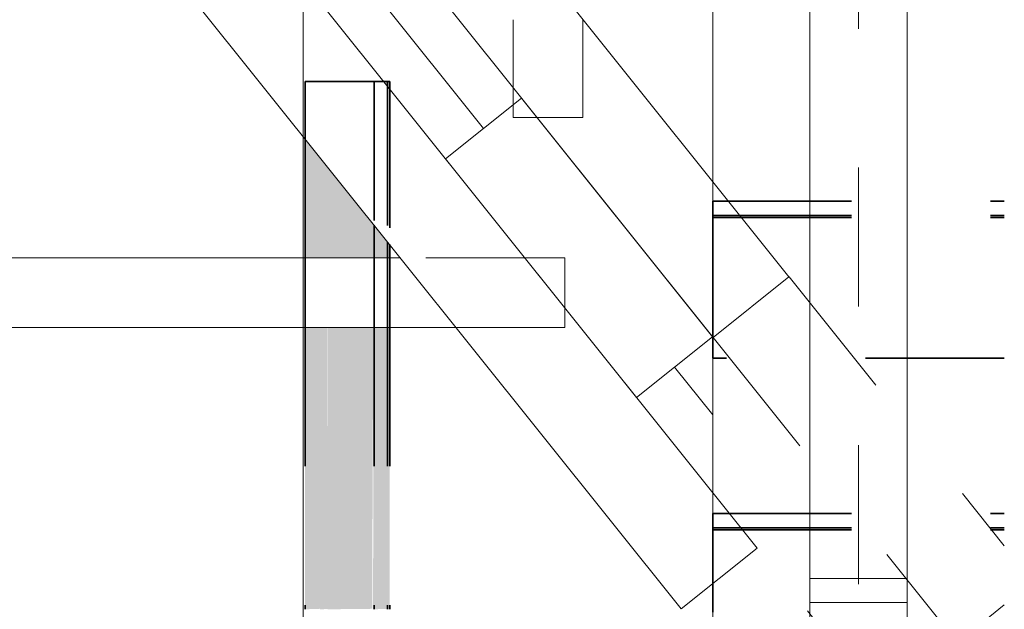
# Model space of a CAD drawing. Header units: metres. Extents: x -16.9 to 14.1, y -9.7 to 11.
# Tile 170 of 256: x -9.729 to -9.02, y -0.124 to 0.301. Entities that reach past the tile are written whole.
import ezdxf

# ---------------------------------------------------------------- set-up
doc = ezdxf.new("R2010")
doc.units = ezdxf.units.M
doc.linetypes.add('Ligne de quadrillage', pattern=[0.022225, 0.0127, -0.003175, 0.003175, -0.003175])
doc.linetypes.add('Tiret', pattern=[0.00635, 0.003175, -0.003175])
for name, color, linetype, lineweight in [('A-ROOF', 132, 'Continuous', 18), ('G-ANNO-SYMB', 111, 'Continuous', 9), ('S-BEAM', 12, 'Continuous', 18), ('S-BEAM-HDLN', 1, 'Tiret', 18), ('S-GRID', 1, 'Continuous', 9)]:
    doc.layers.add(name, color=color, linetype=linetype, lineweight=lineweight)

# ---------------------------------------------------------------- blocks, each defined once
blk = doc.blocks.new('Poutre - Bois de construction de dimensions courantes - 70 220-4728678-PH R_1 PROJET toiture haute')
at = {"layer": 'S-BEAM'}
for p, q in [((-9.16029, -0.33898), (-9.16029, -0.11898)), ((-9.16029, -0.11898), (-9.09029, -0.11898)), ((-9.09029, -0.11898), (-9.09029, -0.33898)), ((-9.09029, -0.33898), (-9.16029, -0.33898))]:
    blk.add_line(p, q, dxfattribs=at)
blk = doc.blocks.new('Poutre - Bois de construction de dimensions courantes - 70 220-4781788-PH R_1 PROJET toiture haute')
at = {"layer": 'S-BEAM'}
for p, q in [((-9.42256, 0.20036), (-9.3679, 0.24409)), ((-9.3679, 0.24409), (-9.23044, 0.07233)), ((-9.28509, 0.02859), (-9.42256, 0.20036)), ((-9.23044, 0.07233), (-9.28509, 0.02859))]:
    blk.add_line(p, q, dxfattribs=at)

msp = doc.modelspace()

# ---------------------------------------------------------------- hatches: boundary and pattern name
at = {"layer": 'S-BEAM'}
h = msp.add_hatch(color=9, dxfattribs=at)
h.paths.add_polyline_path([(-9.4742, -0.61082), (-9.4643, -0.59845), (-9.4643, -0.52098), (-9.4742, -0.52098), (-9.4742, -0.52975)])
h.paths.add_polyline_path([(-9.4742, -0.47098), (-9.4643, -0.47098), (-9.4643, -0.33398), (-9.4742, -0.33434)])
h.paths.add_polyline_path([(-9.4643, -0.26398), (-9.4643, -0.19398), (-9.4742, -0.19398), (-9.4742, -0.26398)])
h.paths.add_polyline_path([(-9.4742, -0.12398), (-9.4643, -0.12362), (-9.4643, 0.07902), (-9.4742, 0.07902), (-9.4742, -0.12362)])
h.paths.add_polyline_path([(-9.4742, 0.12902), (-9.4643, 0.12902), (-9.4643, 0.14049), (-9.4742, 0.15286)])
h.paths.add_polyline_path([(-9.4643, 0.25252), (-9.4643, 0.25611), (-9.46718, 0.25611)])
h = msp.add_hatch(color=9, dxfattribs=at)
h.paths.add_polyline_path([(-9.4643, -0.59845), (-9.46281, -0.59659), (-9.46281, -0.52098), (-9.4643, -0.52098), (-9.4643, -0.52975)])
h.paths.add_polyline_path([(-9.46281, -0.47098), (-9.46281, -0.33398), (-9.4643, -0.33434), (-9.4643, -0.47098)])
h.paths.add_polyline_path([(-9.4643, -0.26398), (-9.46281, -0.26398), (-9.46281, -0.19398), (-9.4643, -0.19398), (-9.4643, -0.24687)])
h.paths.add_polyline_path([(-9.46281, -0.12398), (-9.46281, 0.07902), (-9.4643, 0.07902), (-9.4643, -0.12398)])
h.paths.add_polyline_path([(-9.4643, 0.12902), (-9.46281, 0.12902), (-9.46281, 0.13863), (-9.4643, 0.14049)])
h.paths.add_polyline_path([(-9.46281, 0.25066), (-9.46281, 0.25611), (-9.4643, 0.25611), (-9.4643, 0.25252)])
h = msp.add_hatch(color=9, dxfattribs=at)
h.paths.add_polyline_path([(-9.52375, -0.67272), (-9.51304, -0.65935), (-9.51304, -0.52098), (-9.52375, -0.52098), (-9.52375, -0.52975)])
h.paths.add_polyline_path([(-9.51304, -0.47098), (-9.51304, -0.33398), (-9.52375, -0.33434), (-9.52375, -0.47098)])
h.paths.add_polyline_path([(-9.51304, -0.26398), (-9.51304, -0.19398), (-9.52375, -0.19398), (-9.52375, -0.26398)])
h.paths.add_polyline_path([(-9.52375, -0.12398), (-9.51304, -0.12362), (-9.51304, 0.07902), (-9.52375, 0.07902), (-9.52375, -0.12362)])
h.paths.add_polyline_path([(-9.52375, 0.12902), (-9.51304, 0.12902), (-9.51304, 0.20139), (-9.52375, 0.21477)])
h = msp.add_hatch(color=9, dxfattribs=at)
h.paths.add_polyline_path([(-9.51304, -0.65935), (-9.50739, -0.65229), (-9.50739, -0.52098), (-9.51304, -0.52098), (-9.51304, -0.52975)])
h.paths.add_polyline_path([(-9.51264, -0.47098), (-9.50739, -0.47098), (-9.50739, -0.33398), (-9.51304, -0.33434), (-9.51304, -0.47098)])
h.paths.add_polyline_path([(-9.51038, -0.26398), (-9.50739, -0.26398), (-9.50739, -0.19398), (-9.51304, -0.19398), (-9.51226, -0.26398), (-9.5113, -0.26398)])
h.paths.add_polyline_path([(-9.5113, -0.12398), (-9.50739, -0.12362), (-9.50774, 0.07902), (-9.51304, 0.07902), (-9.51304, -0.12398), (-9.512, -0.12398)])
h.paths.add_polyline_path([(-9.50764, 0.12902), (-9.50739, 0.12902), (-9.50751, 0.19448), (-9.51304, 0.20139), (-9.51304, 0.12902), (-9.50924, 0.12902)])
h = msp.add_hatch(color=9, dxfattribs=at)
h.paths.add_polyline_path([(-9.50739, -0.65229), (-9.47544, -0.61236), (-9.47544, -0.52098), (-9.50739, -0.52098), (-9.50739, -0.52975)])
h.paths.add_polyline_path([(-9.47544, -0.47098), (-9.47544, -0.33398), (-9.50739, -0.33434), (-9.50739, -0.47098)])
h.paths.add_polyline_path([(-9.47544, -0.26398), (-9.47544, -0.19398), (-9.50739, -0.19398), (-9.50739, -0.26398)])
h.paths.add_polyline_path([(-9.50739, -0.12398), (-9.47544, -0.12362), (-9.47544, 0.07902), (-9.50739, 0.07902), (-9.50739, -0.12362)])
h.paths.add_polyline_path([(-9.50739, 0.12902), (-9.47544, 0.12902), (-9.47544, 0.1544), (-9.50739, 0.19433)])
h = msp.add_hatch(color=9, dxfattribs=at)
h.paths.add_polyline_path([(-9.47544, -0.61236), (-9.4742, -0.61082), (-9.47431, -0.52098), (-9.47544, -0.52098), (-9.47544, -0.52975)])
h.paths.add_polyline_path([(-9.4742, -0.47098), (-9.47501, -0.33398), (-9.47544, -0.33434), (-9.47518, -0.47098), (-9.47428, -0.47098)])
h.paths.add_polyline_path([(-9.47431, -0.26398), (-9.4742, -0.26398), (-9.47485, -0.19398), (-9.47544, -0.19398), (-9.47493, -0.26398)])
h.paths.add_polyline_path([(-9.4742, -0.12398), (-9.47452, 0.07902), (-9.47544, 0.07902), (-9.47476, -0.12398), (-9.47424, -0.12398)])
h.paths.add_polyline_path([(-9.47431, 0.12902), (-9.4742, 0.12902), (-9.47443, 0.15315), (-9.47544, 0.1544), (-9.47544, 0.12902), (-9.47446, 0.12902)])

# ---------------------------------------------------------------- linework, layer by layer
at = {"layer": 'A-ROOF'}
for p, q in [((-9.61077, 0.49155), (-9.39523, 0.22223)), ((-9.25777, 0.05046), (-9.23029, 0.01613))]:
    msp.add_line(p, q, dxfattribs=at)
at = {"layer": 'G-ANNO-SYMB'}
msp.add_line((-9.52522, 6.96701), (-9.52522, -7.73537), dxfattribs=at)
at = {"layer": 'S-BEAM'}
for p, q in [((-9.17536, 0.11553), (-11.62822, 3.18044)), ((-9.23029, -3.3413), (-9.23029, 3.16302)), ((-9.16029, -3.3413), (-9.16029, 3.16302)), ((-9.09029, 3.16302), (-9.09029, -3.3413)), ((-11.77899, 3.14477), (-9.19828, -0.07988)), ((-9.23001, 0.07179), (-11.68287, 3.1367)), ((-11.83364, 3.10103), (-9.25294, -0.12362)), ((-9.37382, 0.25149), (-9.37382, 0.23936)), ((-9.45512, 0.12902), (-13.01112, 0.12902)), ((-9.23001, 0.07179), (-9.17536, 0.11553)), ((-9.41511, 0.07902), (-13.01079, 0.07902)), ((-9.25294, -0.12362), (-9.19828, -0.07988)), ((-9.09029, -0.10175), (-9.16029, -0.10175)), ((-9.16029, -0.10175), (-9.16029, -0.11898)), ((-9.09029, -0.11898), (-9.09029, -0.10175)), ((-9.16029, -0.11898), (-9.09029, -0.11898))]:
    msp.add_line(p, q, dxfattribs=at)
at = {"layer": 'S-BEAM', "color": 1, "linetype": 'Tiret', "lineweight": 35}
for p, q in [((-9.4643, 0.25611), (-9.46718, 0.25611)), ((-9.46281, 0.25611), (-9.4643, 0.25611)), ((-9.4643, 0.25611), (-9.4643, 0.25252)), ((-9.46281, 0.25611), (-9.46281, 0.25066)), ((-9.52375, 0.21477), (-9.52375, 0.12902)), ((-9.47411, 0.15275), (-9.47411, 0.12902)), ((-9.4643, 0.14049), (-9.4643, 0.12902)), ((-9.46281, 0.13863), (-9.46281, 0.12902)), ((-9.52375, 0.07902), (-9.52375, -0.12398)), ((-9.47411, 0.07902), (-9.47411, -0.12398)), ((-9.4643, 0.07902), (-9.4643, -0.12398)), ((-9.46281, 0.07902), (-9.46281, -0.12398))]:
    msp.add_line(p, q, dxfattribs=at)
at = {"layer": 'S-BEAM-HDLN'}
for p, q in [((-9.37382, 0.30059), (-9.37382, 0.25153)), ((-9.32382, 0.30059), (-9.32382, 0.2301)), ((-9.37382, 0.23932), (-9.37382, 0.2301)), ((-9.37382, 0.2301), (-9.32382, 0.2301)), ((-9.33677, 0.12902), (-9.45509, 0.12902)), ((-9.33666, 0.12902), (-9.33677, 0.12902)), ((-9.33677, 0.12902), (-9.33677, 0.07902)), ((-9.33666, 0.07902), (-9.33666, 0.12902)), ((-9.17533, 0.1155), (-9.02032, -0.07819)), ((-9.33677, 0.07902), (-9.41507, 0.07902)), ((-9.33677, 0.07902), (-9.33666, 0.07902)), ((-9.22998, 0.07176), (-9.05417, -0.14792)), ((-9.09964, -0.20313), (-9.19825, -0.07992)), ((-9.15429, -0.24687), (-9.25291, -0.12366)), ((-9.02033, -0.12084), (-9.05417, -0.14792))]:
    msp.add_line(p, q, dxfattribs=at)
at = {"layer": 'S-BEAM-HDLN', "lineweight": 35}
for p, q in [((-9.51304, 0.25611), (-9.52375, 0.25611)), ((-9.52375, 0.25611), (-9.52375, 0.21482)), ((-9.50739, 0.25611), (-9.51304, 0.25611)), ((-9.47544, 0.25611), (-9.50739, 0.25611)), ((-9.47411, 0.25611), (-9.47544, 0.25611)), ((-9.47411, 0.25611), (-9.47411, 0.1528)), ((-9.46721, 0.25611), (-9.47411, 0.25611)), ((-9.4643, 0.25247), (-9.4643, 0.14054)), ((-9.46281, 0.25061), (-9.46281, 0.13868)), ((-9.23028, 0.16702), (-9.23029, 0.13224)), ((-9.23028, 0.16985), (-9.02034, 0.16985)), ((-9.23028, 0.16908), (-9.23027, 0.15968)), ((-9.23028, 0.16706), (-9.23028, 0.1682)), ((-9.23027, 0.15968), (-9.23027, 0.15806)), ((-9.23027, 0.15968), (-9.02034, 0.15968)), ((-9.23027, 0.15806), (-9.02034, 0.15806)), ((-9.52375, 0.12897), (-9.52375, 0.07907)), ((-9.47411, 0.12897), (-9.47411, 0.07907)), ((-9.4643, 0.12897), (-9.4643, 0.07907)), ((-9.46281, 0.12897), (-9.46281, 0.07907)), ((-9.23029, 0.12944), (-9.23027, 0.09888)), ((-9.23027, 0.09329), (-9.23028, 0.0585)), ((-9.23027, 0.09726), (-9.23027, 0.09885)), ((-9.23027, 0.09333), (-9.23027, 0.09447)), ((-9.23029, 0.06864), (-9.23029, 0.05924)), ((-9.23029, 0.05762), (-9.23029, 0.05921)), ((-9.02034, 0.05685), (-9.23029, 0.05685)), ((-9.23028, -0.05506), (-9.02034, -0.05506)), ((-9.23028, -0.05582), (-9.23027, -0.06523)), ((-9.23028, -0.05784), (-9.23028, -0.05671)), ((-9.23028, -0.05788), (-9.23029, -0.09267)), ((-9.23027, -0.06523), (-9.23027, -0.06685)), ((-9.23027, -0.06523), (-9.02034, -0.06523)), ((-9.23027, -0.06685), (-9.02034, -0.06685)), ((-9.23029, -0.09546), (-9.23027, -0.12603))]:
    msp.add_line(p, q, dxfattribs=at)
for centre, major_axis, start_param, end_param in [((-9.23028, 0.16585), (0, 0.004), 5.654867, 6.283185), ((-9.23028, 0.16585), (0, 0.004), 0.418879, 0.942478), ((-9.23029, 0.13106), (0, 0.004), 0.942478, 2.513274), ((-9.23029, 0.13106), (0, 0.002), 0.942478, 2.513274), ((-9.23027, 0.09564), (0, 0.004), 4.08407, 5.654867), ((-9.23027, 0.09564), (0, 0.002), 4.08407, 5.131268), ((-9.23029, 0.06085), (0, 0.004), 3.036873, 4.08407), ((-9.23028, -0.05906), (0, 0.004), 5.654867, 6.283185), ((-9.23028, -0.05906), (0, 0.004), 0.418879, 0.942478), ((-9.23029, -0.09385), (0, 0.004), 0.942478, 2.513274), ((-9.23029, -0.09385), (0, 0.002), 0.942478, 2.513274)]:
    msp.add_ellipse(centre, major_axis=major_axis, ratio=0.000583, start_param=start_param, end_param=end_param, dxfattribs=at)
at = {"layer": 'S-GRID', "linetype": 'Ligne de quadrillage'}
msp.add_line((-9.12529, -9.70588), (-9.12529, 8.33451), dxfattribs=at)

# ---------------------------------------------------------------- block references
at = {"layer": 'S-BEAM'}
for name in ['Poutre - Bois de construction de dimensions courantes - 70 220-4781788-PH R_1 PROJET toiture haute', 'Poutre - Bois de construction de dimensions courantes - 70 220-4728678-PH R_1 PROJET toiture haute']:
    msp.add_blockref(name, (0, 0), dxfattribs=at)

doc.saveas('drawing.dxf')
